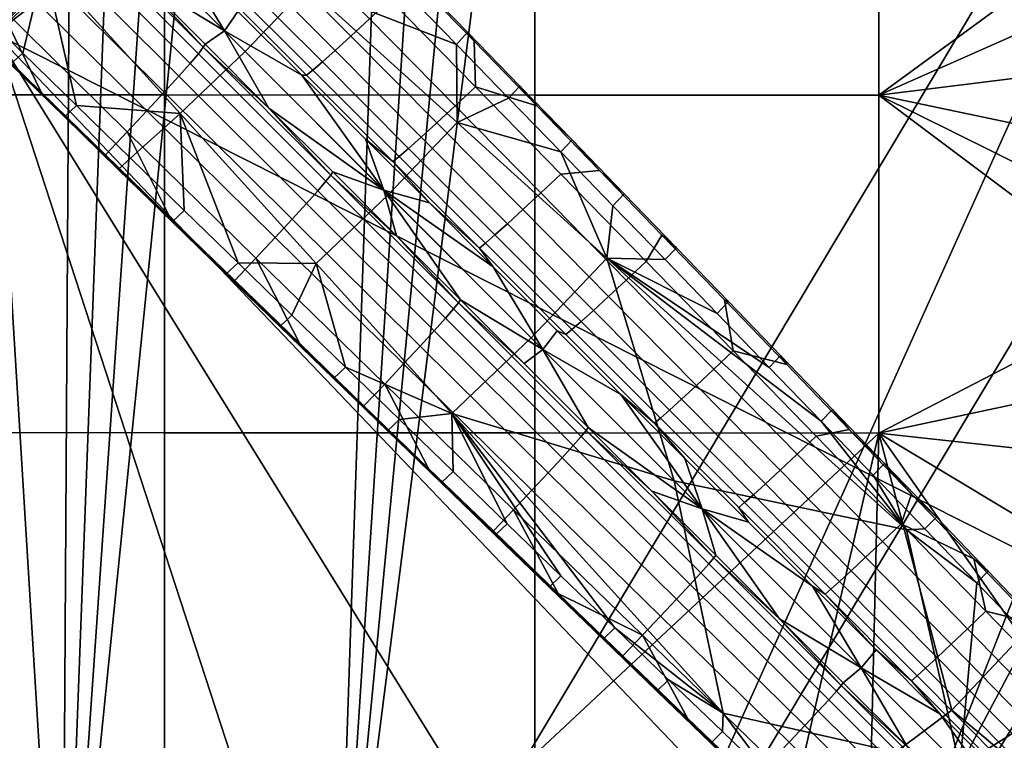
# Model space of a CAD drawing. Header units: millimetres. Extents: x -265 to 265, y -263 to 298.
# Tile 20 of 256: x 92 to 177, y -171 to -109. Entities that reach past the tile are written whole.
import ezdxf

# ---------------------------------------------------------------- set-up
doc = ezdxf.new("R2010")
doc.units = ezdxf.units.MM
doc.header["$MEASUREMENT"] = 0
for name, color, linetype in [('kryt', 254, 'Continuous'), ('podnoz', 7, 'Continuous'), ('sedak', 23, 'Continuous')]:
    doc.layers.add(name, color=color, linetype=linetype)

msp = doc.modelspace()

# ---------------------------------------------------------------- meshes
at = {"layer": 'kryt'}
mesh = msp.add_polyface(dxfattribs=at)
corners = [(-52, 180.813, 380), (-45, 182.378, 380), (-45, 120, 380), (-90, 120, 380), (-90, -110, 380), (90, -110, 380), (90, 120, 380), (45, 120, 380), (45, 182.378, 380), (52, 180.813, 380), (63.789, 177.627, 380), (75.408, 173.78, 380), (86.828, 169.27, 380), (98.016, 164.097, 380), (109.359, 158.021, 380), (120.359, 151.227, 380), (130.957, 143.71, 380), (141.098, 135.468, 380), (150.717, 126.496, 380), (159.76, 116.792, 380), (168.168, 106.351, 380), (175.879, 95.169, 380), (182.84, 83.244, 380), (188.988, 70.571, 380), (194.268, 57.147, 380), (198.617, 42.968, 380), (201.979, 28.03, 380), (204.295, 12.331, 380), (205.508, -4.135, 380), (205.555, -21.369, 380), (201.02, -165.963, 380), (200.738, -168.618, 380), (200.035, -171.295, 380), (198.896, -173.895, 380), (197.342, -176.312, 380), (195.422, -178.451, 380), (193.217, -180.237, 380), (190.82, -181.624, 380), (188.336, -182.598, 380), (165.656, -189.141, 380), (142.641, -194.867, 380), (119.328, -199.753, 380), (95.766, -203.779, 380), (72.002, -206.928, 380), (48.086, -209.187, 380), (24.068, -210.546, 380), (0, -211, 380), (-24.068, -210.546, 380), (-48.086, -209.187, 380), (-72.002, -206.928, 380), (-95.766, -203.779, 380), (-119.328, -199.753, 380), (-142.641, -194.867, 380), (-165.656, -189.141, 380), (-188.336, -182.598, 380), (-190.82, -181.624, 380), (-193.217, -180.237, 380), (-195.422, -178.451, 380), (-197.342, -176.312, 380), (-198.896, -173.895, 380), (-200.035, -171.295, 380), (-200.738, -168.618, 380), (-201.02, -165.963, 380), (-205.555, -21.369, 380), (-205.508, -4.135, 380), (-204.295, 12.331, 380), (-201.979, 28.03, 380), (-198.617, 42.968, 380), (-194.268, 57.147, 380), (-188.988, 70.571, 380), (-182.84, 83.244, 380), (-175.879, 95.169, 380), (-168.168, 106.351, 380), (-159.76, 116.792, 380), (-150.717, 126.496, 380), (-141.098, 135.468, 380), (-130.957, 143.71, 380), (-120.359, 151.227, 380), (-109.359, 158.021, 380), (-98.016, 164.097, 380), (-86.828, 169.27, 380), (-75.408, 173.78, 380), (-63.789, 177.627, 380), (-52, 180.813, 380), (-52, 180.813, 400), (-45, 182.378, 380), (-45, 182.378, 400), (-45, 182.378, 380), (-45, 182.378, 400), (-45, 120, 380), (-45, 120, 400), (-45, 120, 380), (-45, 120, 400), (-90, 120, 380), (-90, 120, 400), (-90, 120, 380), (-90, 120, 400), (-90, -110, 380), (-90, -110, 400), (-90, -110, 380), (-90, -110, 400), (90, -110, 380), (90, -110, 400), (90, -110, 380), (90, -110, 400), (90, 120, 380), (90, 120, 400), (90, 120, 380), (90, 120, 400), (45, 120, 380), (45, 120, 400), (45, 120, 380), (45, 120, 400), (45, 182.378, 380), (45, 182.378, 400), (45, 182.378, 380), (45, 182.378, 400), (52, 180.813, 380), (52, 180.813, 400)]
mesh.append_faces([[corners[k] for k in face] for face in [(15, 6, 14, 14), (17, 6, 16, 16), (6, 15, 16, 16), (6, 13, 14, 14), (7, 10, 11, 11), (13, 6, 12, 12), (11, 12, 6, 6), (7, 9, 10, 10), (18, 6, 17, 17), (23, 6, 22, 22), (25, 6, 24, 24), (6, 23, 24, 24), (26, 6, 25, 25), (20, 6, 19, 19), (18, 19, 6, 6), (6, 21, 22, 22), (20, 21, 6, 6), (11, 6, 7, 7), (8, 9, 7, 7), (82, 0, 2, 2), (3, 80, 81, 81), (2, 81, 82, 82), (1, 2, 0, 0), (79, 3, 78, 78), (76, 77, 3, 3), (77, 78, 3, 3), (80, 3, 79, 79), (3, 74, 75, 75), (73, 3, 72, 72), (3, 66, 67, 67), (74, 3, 73, 73), (76, 3, 75, 75), (3, 81, 2, 2), (72, 3, 71, 71), (71, 3, 70, 70), (3, 69, 70, 70), (69, 3, 68, 68), (68, 3, 67, 67), (6, 26, 5, 5), (29, 5, 28, 28), (30, 31, 36, 36), (5, 29, 30, 30), (34, 31, 32, 32), (5, 27, 28, 28), (36, 31, 34, 34), (5, 30, 39, 39), (33, 34, 32, 32), (36, 34, 35, 35), (38, 36, 37, 37), (39, 40, 5, 5), (39, 30, 38, 38), (5, 40, 41, 41), (42, 43, 5, 5), (5, 43, 44, 44), (46, 5, 45, 45), (5, 44, 45, 45), (5, 41, 42, 42), (38, 30, 36, 36), (4, 5, 46, 46), (60, 61, 62, 62), (62, 57, 58, 58), (59, 60, 58, 58), (60, 62, 58, 58), (53, 62, 4, 4), (65, 66, 4, 4), (4, 64, 65, 65), (64, 4, 63, 63), (63, 4, 62, 62), (4, 66, 3, 3), (50, 51, 4, 4), (49, 4, 48, 48), (50, 4, 49, 49), (4, 51, 52, 52), (57, 62, 56, 56), (56, 62, 55, 55), (62, 54, 55, 55), (54, 62, 53, 53), (4, 52, 53, 53), (47, 48, 4, 4), (47, 4, 46, 46), (27, 5, 26, 26), (84, 86, 85, 83), (88, 90, 89, 87), (92, 94, 93, 91), (96, 98, 97, 95), (100, 102, 101, 99), (104, 106, 105, 103), (108, 110, 109, 107), (112, 114, 113, 111), (116, 118, 117, 115)]])
at = {"layer": 'podnoz'}
mesh = msp.add_polyface(dxfattribs=at)
corners = [(105.822, -95.284, 46.632), (104.43, -96.545, 42.89), (96.996, -89.095, 43.504), (98.404, -87.823, 47.322), (107.455, -93.777, 50.148), (100.055, -86.301, 50.912), (109.297, -92.055, 53.386), (101.922, -84.558, 54.225), (109.91, -105.69, 34.485), (109.359, -106.116, 30.52), (101.906, -98.67, 30.925), (102.461, -98.247, 34.971), (110.744, -104.982, 38.417), (103.305, -97.537, 38.981), (111.859, -103.996, 42.249), (113.234, -102.746, 45.915), (114.848, -101.256, 49.356), (116.666, -99.557, 52.519), (105.41, -102.582, 26.751), (99.91, -97.083, 26.982), (109.609, -88.409, 56.522), (104.189, -82.858, 57.193), (115.027, -93.963, 55.835), (120.438, -99.52, 55.133), (125.846, -105.079, 54.415), (124.027, -107.062, 51.625), (109.609, -88.409, 56.522), (108.115, -86.705, 59.218), (112.641, -91.339, 58.649), (115.027, -93.963, 55.835), (117.162, -95.975, 58.069), (121.68, -100.613, 57.479), (126.195, -105.253, 56.878), (125.846, -105.079, 54.415), (120.438, -99.52, 55.133), (104.189, -82.858, 57.193), (103.588, -82.073, 59.777), (102.623, -83.132, 61.294), (107.15, -87.761, 60.735), (108.115, -86.705, 59.218), (103.588, -82.073, 59.777), (111.674, -92.392, 60.165), (116.193, -97.025, 59.585), (117.162, -95.975, 58.069), (112.641, -91.339, 58.649), (120.711, -101.659, 58.993), (121.68, -100.613, 57.479), (96.041, -96.04, 27.082), (99.91, -97.083, 26.982), (105.41, -102.582, 26.751), (109.756, -109.756, 26.495), (116.887, -105.94, 58.999), (103.975, -94.238, 60.575), (99.227, -99.226, 60.575), (111.547, -111.548, 58.999), (116.193, -97.025, 59.585), (107.15, -87.761, 60.735), (102.623, -83.132, 61.294), (111.674, -92.392, 60.165), (120.711, -101.659, 58.993)]
mesh.append_faces([[corners[k] for k in face] for face in [(0, 1, 2, 3), (4, 0, 3, 5), (6, 4, 5, 7), (8, 9, 10, 11), (12, 8, 11, 13), (14, 12, 13, 1), (15, 14, 1, 0), (16, 15, 0, 4), (17, 16, 4, 6), (10, 18, 19, 19), (10, 9, 18, 18), (20, 6, 7, 21), (6, 20, 22, 17), (17, 23, 24, 25), (23, 17, 22, 22), (26, 27, 28, 28), (29, 28, 30, 30), (31, 32, 33, 34), (30, 31, 34, 29), (26, 35, 36, 27), (29, 26, 28, 28), (37, 38, 39, 40), (41, 42, 43, 44), (42, 45, 46, 43), (44, 39, 38, 41), (47, 48, 49, 49), (49, 50, 47, 47), (51, 52, 53, 54), (52, 51, 55, 55), (52, 56, 57, 57), (52, 55, 58, 58), (55, 51, 59, 59), (52, 58, 56, 56)]])
mesh = msp.add_polyface(dxfattribs=at)
corners = [(93.555, -104.104, 46.794), (82.547, -93.154, 47.793), (83.826, -91.737, 43.922), (94.818, -102.708, 43.035), (92.045, -105.741, 50.327), (81.016, -94.819, 51.436), (90.318, -107.589, 53.583), (79.258, -96.701, 54.802), (105.814, -113.671, 42.088), (95.812, -101.58, 39.108), (106.799, -112.559, 38.275), (104.566, -115.043, 45.736), (103.082, -116.651, 49.158), (101.387, -118.462, 52.304), (96.945, -100.179, 31.016), (97.082, -99.911, 26.982), (102.582, -105.41, 26.751), (91.584, -94.412, 27.201), (88.41, -109.611, 56.522), (82.857, -104.19, 57.193), (99.52, -120.438, 55.133), (93.963, -115.027, 55.835), (86.709, -108.036, 57.973), (86.705, -108.116, 59.218), (82.072, -103.588, 59.777), (77.441, -99.057, 60.324), (95.977, -117.162, 58.069), (91.34, -112.641, 58.649), (105.27, -126.122, 55.633), (88.41, -109.611, 56.522), (82.857, -104.19, 57.193), (99.52, -120.438, 55.133), (93.963, -115.027, 55.835), (78.504, -98.094, 61.843), (77.441, -99.057, 60.324), (82.072, -103.588, 59.777), (83.133, -102.624, 61.294), (86.705, -108.116, 59.218), (87.762, -107.15, 60.735), (92.393, -111.674, 60.165), (91.34, -112.641, 58.649), (95.977, -117.162, 58.069), (97.023, -116.194, 59.585), (100.613, -121.681, 57.479), (101.658, -120.711, 58.993), (102.582, -105.41, 26.751), (97.082, -99.911, 26.982), (96.041, -96.04, 27.082), (94.238, -103.975, 60.575), (83.133, -102.624, 61.294), (87.762, -107.15, 60.735), (92.393, -111.674, 60.165), (97.023, -116.194, 59.585), (105.941, -116.887, 58.999), (82.531, -91.059, 62.074)]
mesh.append_faces([[corners[k] for k in face] for face in [(0, 1, 2, 3), (4, 5, 1, 0), (6, 7, 5, 4), (8, 3, 9, 10), (11, 0, 3, 8), (12, 4, 0, 11), (13, 6, 4, 12), (14, 15, 16, 16), (14, 17, 15, 15), (7, 6, 18, 19), (6, 13, 20, 21), (6, 21, 18, 18), (22, 23, 24, 24), (22, 24, 25, 25), (22, 26, 27, 27), (22, 28, 26, 26), (22, 27, 23, 23), (29, 22, 30, 30), (31, 28, 32, 32), (22, 29, 32, 32), (22, 32, 28, 28), (33, 34, 35, 36), (36, 35, 37, 38), (39, 40, 41, 42), (42, 41, 43, 44), (40, 39, 38, 37), (45, 46, 47, 47), (48, 49, 50, 50), (48, 51, 52, 52), (51, 48, 50, 50), (48, 52, 53, 53), (49, 48, 54, 54)]])
mesh = msp.add_polyface(dxfattribs=at)
corners = [(117.355, -113.135, 33.975), (116.811, -113.562, 30.091), (109.359, -106.116, 30.52), (109.91, -105.69, 34.485), (118.184, -112.429, 37.827), (110.744, -104.982, 38.417), (119.285, -111.45, 41.581), (111.859, -103.996, 42.249), (120.645, -110.212, 45.171), (113.234, -102.746, 45.915), (122.236, -108.739, 48.536), (114.848, -101.256, 49.356), (124.027, -107.062, 51.625), (116.666, -99.557, 52.519), (125.617, -119.877, 37.212), (124.801, -120.58, 33.44), (126.707, -118.906, 40.888), (128.047, -117.681, 44.4), (129.617, -116.226, 47.689), (131.381, -114.572, 50.702), (110.91, -108.081, 26.506), (105.41, -102.582, 26.751), (116.408, -113.579, 26.25), (125.846, -105.079, 54.415), (131.248, -110.641, 53.683), (126.195, -105.253, 56.878), (130.699, -109.885, 56.268), (131.248, -110.641, 53.683), (125.846, -105.079, 54.415), (125.225, -106.295, 58.392), (129.727, -110.923, 57.781), (130.699, -109.885, 56.268), (126.195, -105.253, 56.878), (120.711, -101.659, 58.993), (121.68, -100.613, 57.479), (107.506, -111.726, 34.363), (96.523, -100.735, 35.08), (96.945, -100.179, 31.016), (107.932, -111.177, 30.418), (106.799, -112.559, 38.275), (95.812, -101.58, 39.108), (108.082, -110.909, 26.506), (113.58, -116.408, 26.25), (102.582, -105.41, 26.751), (109.756, -109.756, 26.495), (108.082, -110.909, 26.506), (102.582, -105.41, 26.751), (113.58, -116.408, 26.25), (96.041, -96.04, 27.082), (105.41, -102.582, 26.751), (110.91, -108.081, 26.506), (116.408, -113.579, 26.25), (111.547, -111.548, 58.999), (99.227, -99.226, 60.575), (94.238, -103.975, 60.575), (105.941, -116.887, 58.999), (129.793, -117.638, 57.348), (116.887, -105.94, 58.999), (123.865, -123.865, 57.348), (129.727, -110.923, 57.781), (125.225, -106.295, 58.392), (120.711, -101.659, 58.993)]
mesh.append_faces([[corners[k] for k in face] for face in [(0, 1, 2, 3), (4, 0, 3, 5), (6, 4, 5, 7), (8, 6, 7, 9), (10, 8, 9, 11), (12, 10, 11, 13), (14, 15, 0, 4), (16, 14, 4, 6), (17, 16, 6, 8), (18, 17, 8, 10), (19, 18, 10, 12), (2, 20, 21, 21), (20, 2, 1, 22), (12, 23, 24, 19), (25, 26, 27, 28), (29, 30, 31, 32), (33, 29, 32, 34), (35, 36, 37, 38), (39, 40, 36, 35), (38, 41, 42, 42), (38, 43, 41, 41), (38, 37, 43, 43), (44, 45, 46, 46), (47, 45, 44, 44), (48, 44, 46, 46), (49, 50, 44, 44), (50, 51, 44, 44), (52, 53, 54, 55), (56, 57, 52, 58), (59, 60, 57, 57), (56, 59, 57, 57), (57, 60, 61, 61)]])
mesh = msp.add_polyface(dxfattribs=at)
corners = [(124.801, -120.58, 33.44), (124.262, -121.009, 29.639), (116.811, -113.562, 30.091), (117.355, -113.135, 33.975), (132.242, -128.026, 32.881), (131.709, -128.455, 29.162), (116.408, -113.579, 26.25), (121.906, -119.078, 25.98), (127.404, -124.576, 25.698), (118.492, -122.713, 33.592), (107.506, -111.726, 34.363), (107.932, -111.177, 30.418), (118.92, -122.171, 29.768), (117.787, -123.533, 37.387), (106.799, -112.559, 38.275), (116.814, -124.625, 41.085), (105.814, -113.671, 42.088), (115.586, -125.972, 44.619), (104.566, -115.043, 45.736), (114.125, -127.547, 47.929), (103.082, -116.651, 49.158), (112.465, -129.319, 50.964), (101.387, -118.462, 52.304), (113.58, -116.408, 26.25), (119.078, -121.906, 25.98), (124.576, -127.404, 25.698), (110.641, -131.247, 53.683), (105.08, -125.845, 54.415), (99.52, -120.438, 55.133), (100.613, -121.681, 57.479), (95.977, -117.162, 58.069), (105.27, -126.122, 55.633), (109.885, -130.699, 56.268), (105.254, -126.196, 56.878), (99.52, -120.438, 55.133), (105.08, -125.845, 54.415), (110.641, -131.247, 53.683), (101.658, -120.711, 58.993), (100.613, -121.681, 57.479), (105.254, -126.196, 56.878), (106.295, -125.225, 58.392), (119.078, -121.906, 25.98), (113.58, -116.408, 26.25), (123.469, -123.47, 25.83), (124.576, -127.404, 25.698), (109.756, -109.756, 26.495), (116.408, -113.579, 26.25), (121.906, -119.078, 25.98), (127.404, -124.576, 25.698), (132.902, -130.073, 25.404), (123.865, -123.865, 57.348), (111.547, -111.548, 58.999), (105.941, -116.887, 58.999), (117.639, -129.794, 57.348), (97.023, -116.194, 59.585), (101.658, -120.711, 58.993), (106.295, -125.225, 58.392), (110.924, -129.727, 57.781)]
mesh.append_faces([[corners[k] for k in face] for face in [(0, 1, 2, 3), (4, 5, 1, 0), (6, 2, 1, 7), (1, 8, 7, 7), (9, 10, 11, 12), (13, 14, 10, 9), (15, 16, 14, 13), (17, 18, 16, 15), (19, 20, 18, 17), (21, 22, 20, 19), (12, 23, 24, 24), (12, 11, 23, 23), (12, 24, 25, 25), (22, 21, 26, 27), (27, 28, 22, 22), (29, 30, 31, 31), (32, 33, 31, 31), (29, 31, 33, 33), (31, 34, 35, 35), (36, 31, 35, 35), (37, 38, 39, 40), (41, 42, 43, 43), (44, 41, 43, 43), (45, 43, 42, 42), (43, 46, 47, 47), (48, 49, 43, 43), (45, 46, 43, 43), (47, 48, 43, 43), (50, 51, 52, 53), (52, 54, 55, 55), (56, 52, 55, 55), (57, 52, 56, 56), (53, 52, 57, 57)]])
mesh = msp.add_polyface(dxfattribs=at)
corners = [(133.051, -127.327, 36.573), (132.242, -128.026, 32.881), (124.801, -120.58, 33.44), (125.617, -119.877, 37.212), (134.123, -126.364, 40.169), (126.707, -118.906, 40.888), (135.445, -125.152, 43.603), (128.047, -117.681, 44.4), (136.992, -123.716, 46.815), (129.617, -116.226, 47.689), (138.727, -122.086, 49.753), (131.381, -114.572, 50.702), (139.682, -135.473, 32.298), (139.156, -135.902, 28.663), (131.709, -128.455, 29.162), (140.477, -134.779, 35.908), (141.535, -133.825, 39.425), (132.902, -130.073, 25.404), (127.404, -124.576, 25.698), (138.398, -135.571, 25.097), (124.262, -121.009, 29.639), (136.645, -116.205, 52.936), (142.039, -121.772, 52.174), (131.248, -110.641, 53.683), (136.645, -116.205, 52.936), (135.199, -114.519, 55.648), (139.695, -119.154, 55.017), (130.699, -109.885, 56.268), (131.248, -110.641, 53.683), (134.225, -115.553, 57.16), (138.721, -120.185, 56.528), (139.695, -119.154, 55.017), (135.199, -114.519, 55.648), (129.727, -110.923, 57.781), (130.699, -109.885, 56.268), (140.469, -144.67, 31.894), (129.479, -133.695, 32.769), (129.908, -133.163, 29.067), (140.898, -144.15, 28.315), (139.777, -145.456, 35.449), (128.781, -134.499, 36.445), (138.83, -146.502, 38.911), (127.82, -135.57, 40.026), (137.643, -147.791, 42.214), (126.609, -136.888, 43.445), (130.074, -132.901, 25.404), (135.57, -138.399, 25.097), (141.066, -143.896, 24.777), (137.182, -137.182, 25.086), (135.57, -138.399, 25.097), (130.074, -132.901, 25.404), (123.469, -123.47, 25.83), (132.902, -130.073, 25.404), (138.398, -135.571, 25.097), (129.332, -142.695, 55.622), (148.484, -148.484, 53.822), (136.176, -136.177, 55.622), (142.695, -129.331, 55.622), (129.793, -117.638, 57.348), (123.865, -123.865, 57.348), (138.721, -120.185, 56.528), (134.225, -115.553, 57.16), (129.727, -110.923, 57.781)]
mesh.append_faces([[corners[k] for k in face] for face in [(0, 1, 2, 3), (4, 0, 3, 5), (6, 4, 5, 7), (8, 6, 7, 9), (10, 8, 9, 11), (12, 13, 14, 1), (15, 12, 1, 0), (16, 15, 0, 4), (14, 17, 18, 18), (17, 14, 13, 19), (18, 20, 14, 14), (11, 21, 22, 10), (21, 11, 23, 23), (24, 25, 26, 26), (27, 25, 24, 28), (29, 30, 31, 32), (33, 29, 32, 34), (35, 36, 37, 38), (39, 40, 36, 35), (41, 42, 40, 39), (43, 44, 42, 41), (37, 45, 46, 46), (38, 37, 46, 47), (48, 49, 50, 50), (51, 52, 48, 48), (48, 52, 53, 53), (51, 48, 50, 50), (54, 55, 56, 56), (57, 58, 59, 56), (60, 61, 58, 58), (62, 58, 61, 61), (57, 60, 58, 58)]])
mesh = msp.add_polyface(dxfattribs=at)
corners = [(142.836, -132.627, 42.78), (141.535, -133.825, 39.425), (134.123, -126.364, 40.169), (135.445, -125.152, 43.603), (144.359, -131.209, 45.914), (136.992, -123.716, 46.815), (146.064, -129.604, 48.776), (138.727, -122.086, 49.753), (147.303, -143.107, 31.677), (146.787, -143.535, 28.127), (139.156, -135.902, 28.663), (139.682, -135.473, 32.298), (148.084, -142.418, 35.203), (140.477, -134.779, 35.908), (149.125, -141.474, 38.636), (150.406, -140.291, 41.91), (151.9, -138.893, 44.963), (153.576, -137.313, 47.746), (143.895, -141.068, 24.777), (138.398, -135.571, 25.097), (142.039, -121.772, 52.174), (147.426, -127.341, 51.397), (152.811, -132.912, 50.605), (158.191, -138.486, 49.798), (163.566, -144.062, 48.976), (160.717, -144.652, 46.74), (142.039, -121.772, 52.174), (139.695, -119.154, 55.017), (144.189, -123.791, 54.376), (148.68, -128.43, 53.724), (153.166, -133.07, 53.062), (152.811, -132.912, 50.605), (147.426, -127.341, 51.397), (157.648, -137.712, 52.39), (162.129, -142.355, 51.708), (163.566, -144.062, 48.976), (158.191, -138.486, 49.798), (136.645, -116.205, 52.936), (143.213, -124.819, 55.886), (147.701, -129.454, 55.234), (148.68, -128.43, 53.724), (144.189, -123.791, 54.376), (152.188, -134.091, 54.571), (153.166, -133.07, 53.062), (156.67, -138.729, 53.899), (161.148, -143.369, 53.216), (162.129, -142.355, 51.708), (157.648, -137.712, 52.39), (138.721, -120.185, 56.528), (139.695, -119.154, 55.017), (135.57, -138.399, 25.097), (137.182, -137.182, 25.086), (141.066, -143.896, 24.777), (138.398, -135.571, 25.097), (143.895, -141.068, 24.777), (148.484, -148.484, 53.822), (142.695, -129.331, 55.622), (136.176, -136.177, 55.622), (156.67, -138.729, 53.899), (152.188, -134.091, 54.571), (147.701, -129.454, 55.234), (143.213, -124.819, 55.886), (161.148, -143.369, 53.216), (138.721, -120.185, 56.528)]
mesh.append_faces([[corners[k] for k in face] for face in [(0, 1, 2, 3), (4, 0, 3, 5), (6, 4, 5, 7), (8, 9, 10, 11), (12, 8, 11, 13), (14, 12, 13, 1), (15, 14, 1, 0), (16, 15, 0, 4), (17, 16, 4, 6), (9, 18, 19, 10), (7, 20, 21, 6), (6, 21, 22, 17), (17, 23, 24, 25), (17, 22, 23, 23), (26, 27, 28, 28), (29, 30, 31, 32), (33, 34, 35, 36), (30, 33, 36, 31), (28, 29, 32, 26), (26, 37, 27, 27), (38, 39, 40, 41), (39, 42, 43, 40), (44, 45, 46, 47), (42, 44, 47, 43), (48, 38, 41, 49), (50, 51, 52, 52), (51, 53, 54, 54), (55, 56, 57, 57), (58, 59, 56, 56), (56, 59, 60, 60), (56, 60, 61, 61), (62, 58, 56, 56), (61, 63, 56, 56)]])
mesh = msp.add_polyface(dxfattribs=at)
corners = [(129.479, -133.695, 32.769), (118.492, -122.713, 33.592), (118.92, -122.171, 29.768), (129.908, -133.163, 29.067), (128.781, -134.499, 36.445), (117.787, -123.533, 37.387), (127.82, -135.57, 40.026), (116.814, -124.625, 41.085), (126.609, -136.888, 43.445), (115.586, -125.972, 44.619), (125.178, -138.429, 46.641), (114.125, -127.547, 47.929), (123.553, -140.159, 49.564), (112.465, -129.319, 50.964), (124.576, -127.404, 25.698), (130.074, -132.901, 25.404), (121.771, -142.038, 52.174), (116.205, -136.645, 52.936), (110.641, -131.247, 53.683), (127.34, -147.427, 51.397), (114.52, -135.199, 55.648), (109.885, -130.699, 56.268), (105.27, -126.122, 55.633), (119.154, -139.695, 55.017), (123.822, -144.121, 53.13), (128.43, -148.679, 53.724), (123.791, -144.189, 54.376), (110.641, -131.247, 53.683), (116.205, -136.645, 52.936), (121.771, -142.038, 52.174), (127.34, -147.427, 51.397), (132.912, -152.811, 50.605), (106.295, -125.225, 58.392), (105.254, -126.196, 56.878), (109.885, -130.699, 56.268), (110.924, -129.727, 57.781), (115.553, -134.225, 57.16), (114.52, -135.199, 55.648), (119.154, -139.695, 55.017), (120.186, -138.72, 56.528), (124.818, -143.212, 55.886), (123.791, -144.189, 54.376), (128.43, -148.679, 53.724), (129.453, -147.701, 55.234), (123.469, -123.47, 25.83), (130.074, -132.901, 25.404), (124.576, -127.404, 25.698), (136.176, -136.177, 55.622), (123.865, -123.865, 57.348), (117.639, -129.794, 57.348), (129.332, -142.695, 55.622), (110.924, -129.727, 57.781), (115.553, -134.225, 57.16), (120.186, -138.72, 56.528), (124.818, -143.212, 55.886), (129.453, -147.701, 55.234)]
mesh.append_faces([[corners[k] for k in face] for face in [(0, 1, 2, 3), (4, 5, 1, 0), (6, 7, 5, 4), (8, 9, 7, 6), (10, 11, 9, 8), (12, 13, 11, 10), (3, 14, 15, 15), (2, 14, 3, 3), (13, 12, 16, 17), (13, 17, 18, 18), (12, 19, 16, 16), (20, 21, 22, 22), (23, 20, 24, 24), (25, 26, 24, 24), (26, 23, 24, 24), (22, 27, 28, 24), (20, 22, 24, 24), (24, 29, 30, 30), (31, 24, 30, 30), (29, 24, 28, 28), (32, 33, 34, 35), (36, 37, 38, 39), (35, 34, 37, 36), (40, 41, 42, 43), (39, 38, 41, 40), (44, 45, 46, 46), (47, 48, 49, 50), (49, 51, 52, 52), (50, 49, 53, 53), (52, 53, 49, 49), (50, 54, 55, 55), (50, 53, 54, 54)]])
mesh = msp.add_polyface(dxfattribs=at)
corners = [(156.34, -148.756, 37.861), (155.318, -149.689, 34.507), (148.084, -142.418, 35.203), (149.125, -141.474, 38.636), (157.6, -147.587, 41.056), (150.406, -140.291, 41.91), (159.07, -146.209, 44.033), (151.9, -138.893, 44.963), (160.717, -144.652, 46.74), (153.576, -137.313, 47.746), (161.98, -157.824, 30.41), (161.486, -158.246, 27.026), (154.045, -150.797, 27.595), (154.551, -150.372, 31.062), (162.732, -157.149, 33.771), (163.734, -156.227, 37.041), (164.973, -155.075, 40.155), (166.414, -153.716, 43.052), (168.029, -152.184, 45.681), (173.752, -161.228, 42.045), (172.336, -162.567, 39.229), (175.336, -159.72, 44.595), (154.889, -152.06, 24.1), (160.385, -157.556, 23.743), (163.566, -144.062, 48.976), (168.936, -149.64, 48.139), (174.301, -155.22, 47.287), (168.936, -149.64, 48.139), (166.6, -146.992, 51.016), (171.066, -151.631, 50.314), (175.529, -156.271, 49.601), (174.301, -155.22, 47.287), (163.566, -144.062, 48.976), (162.129, -142.355, 51.708), (165.617, -148.003, 52.523), (170.082, -152.639, 51.82), (171.066, -151.631, 50.314), (166.6, -146.992, 51.016), (161.148, -143.369, 53.216), (162.129, -142.355, 51.708), (174.545, -157.277, 51.107), (175.529, -156.271, 49.601), (151.887, -155.134, 27.513), (152.061, -154.888, 24.1), (157.557, -160.384, 23.743), (150.891, -150.891, 24.264), (157.557, -160.384, 23.743), (152.061, -154.888, 24.1), (164.598, -164.598, 23.364), (160.385, -157.556, 23.743), (154.889, -152.06, 24.1), (149.393, -146.564, 24.445), (174.545, -157.277, 51.107), (170.082, -152.639, 51.82), (168.48, -152.701, 51.947), (161.148, -143.369, 53.216), (142.695, -129.331, 55.622), (165.617, -148.003, 52.523), (148.484, -148.484, 53.822)]
mesh.append_faces([[corners[k] for k in face] for face in [(0, 1, 2, 3), (4, 0, 3, 5), (6, 4, 5, 7), (8, 6, 7, 9), (10, 11, 12, 13), (14, 10, 13, 1), (15, 14, 1, 0), (16, 15, 0, 4), (17, 16, 4, 6), (18, 17, 6, 8), (19, 20, 16, 17), (21, 19, 17, 18), (22, 12, 11, 23), (8, 24, 25, 18), (26, 18, 25, 25), (26, 21, 18, 18), (27, 28, 29, 29), (29, 30, 31, 27), (32, 33, 28, 28), (27, 32, 28, 28), (34, 35, 36, 37), (38, 34, 37, 39), (35, 40, 41, 36), (42, 43, 44, 44), (45, 46, 47, 47), (48, 46, 45, 45), (49, 45, 50, 50), (45, 51, 50, 50), (52, 53, 54, 54), (55, 56, 54, 54), (54, 53, 57, 57), (54, 57, 55, 55), (54, 56, 58, 58)]])
mesh = msp.add_polyface(dxfattribs=at)
corners = [(154.551, -150.372, 31.062), (154.045, -150.797, 27.595), (146.787, -143.535, 28.127), (147.303, -143.107, 31.677), (155.318, -149.689, 34.507), (148.084, -142.418, 35.203), (149.393, -146.564, 24.445), (143.895, -141.068, 24.777), (154.889, -152.06, 24.1), (136.238, -149.295, 45.295), (125.178, -138.429, 46.641), (126.609, -136.888, 43.445), (137.643, -147.791, 42.214), (134.648, -150.982, 48.105), (123.553, -140.159, 49.564), (151.461, -155.638, 30.968), (140.469, -144.67, 31.894), (140.898, -144.15, 28.315), (151.887, -155.134, 27.513), (150.781, -156.403, 34.401), (139.777, -145.456, 35.449), (149.85, -157.423, 37.742), (138.83, -146.502, 38.911), (148.684, -158.679, 40.926), (147.307, -160.145, 43.891), (145.754, -161.787, 46.587), (146.564, -149.392, 24.445), (141.066, -143.896, 24.777), (152.061, -154.888, 24.1), (132.912, -152.811, 50.605), (127.34, -147.427, 51.397), (138.486, -158.19, 49.798), (128.43, -148.679, 53.724), (123.822, -144.121, 53.13), (133.07, -153.166, 53.062), (142.398, -162.067, 50.462), (132.912, -152.811, 50.605), (138.486, -158.19, 49.798), (129.453, -147.701, 55.234), (128.43, -148.679, 53.724), (133.07, -153.166, 53.062), (134.09, -152.187, 54.571), (137.711, -157.65, 52.39), (138.729, -156.669, 53.899), (150.891, -150.891, 24.264), (141.066, -143.896, 24.777), (137.182, -137.182, 25.086), (152.061, -154.888, 24.1), (146.564, -149.392, 24.445), (143.895, -141.068, 24.777), (149.393, -146.564, 24.445), (129.332, -142.695, 55.622), (129.453, -147.701, 55.234), (134.09, -152.187, 54.571), (138.729, -156.669, 53.899), (143.369, -161.149, 53.216), (148.484, -148.484, 53.822), (152.701, -168.48, 51.947)]
mesh.append_faces([[corners[k] for k in face] for face in [(0, 1, 2, 3), (4, 0, 3, 5), (6, 7, 2, 2), (1, 8, 6, 2), (9, 10, 11, 12), (13, 14, 10, 9), (15, 16, 17, 18), (19, 20, 16, 15), (21, 22, 20, 19), (23, 12, 22, 21), (24, 9, 12, 23), (25, 13, 9, 24), (26, 17, 27, 27), (18, 26, 28, 28), (17, 26, 18, 18), (14, 13, 29, 30), (29, 13, 31, 31), (13, 25, 31, 31), (32, 33, 34, 34), (33, 35, 34, 34), (33, 36, 37, 35), (38, 39, 40, 41), (41, 40, 42, 43), (44, 45, 46, 46), (47, 48, 44, 44), (44, 49, 50, 50), (44, 46, 49, 49), (48, 45, 44, 44), (51, 52, 53, 53), (51, 54, 55, 55), (54, 51, 53, 53), (56, 51, 57, 57)]])
mesh = msp.add_polyface(dxfattribs=at)
corners = [(162.461, -166.599, 29.992), (151.461, -155.638, 30.968), (151.887, -155.134, 27.513), (162.879, -166.113, 26.661), (161.791, -167.341, 33.301), (150.781, -156.403, 34.401), (160.877, -168.332, 36.52), (149.85, -157.423, 37.742), (159.734, -169.553, 39.582), (148.684, -158.679, 40.926), (158.387, -170.979, 42.428), (147.307, -160.145, 43.891), (156.871, -172.574, 45.009), (145.754, -161.787, 46.587), (157.557, -160.384, 23.743), (155.219, -174.301, 47.287), (149.641, -168.936, 48.139), (144.062, -163.565, 48.976), (138.486, -158.19, 49.798), (160.803, -179.662, 46.42), (137.711, -157.65, 52.39), (133.07, -153.166, 53.062), (142.398, -162.067, 50.462), (146.992, -166.6, 51.016), (142.355, -162.13, 51.708), (156.271, -175.529, 49.601), (151.631, -171.066, 50.314), (160.965, -179.93, 47.632), (138.486, -158.19, 49.798), (144.062, -163.565, 48.976), (149.641, -168.936, 48.139), (155.219, -174.301, 47.287), (160.803, -179.662, 46.42), (138.729, -156.669, 53.899), (137.711, -157.65, 52.39), (142.355, -162.13, 51.708), (143.369, -161.149, 53.216), (148.004, -165.617, 52.523), (146.992, -166.6, 51.016), (151.631, -171.066, 50.314), (152.639, -170.083, 51.82), (157.277, -174.545, 51.107), (156.271, -175.529, 49.601), (160.912, -179.989, 48.878), (161.916, -179.004, 50.384), (148.004, -165.617, 52.523), (152.701, -168.48, 51.947), (143.369, -161.149, 53.216), (152.639, -170.083, 51.82), (129.332, -142.695, 55.622), (157.277, -174.545, 51.107), (173.08, -173.079, 49.996), (148.484, -148.484, 53.822)]
mesh.append_faces([[corners[k] for k in face] for face in [(0, 1, 2, 3), (4, 5, 1, 0), (6, 7, 5, 4), (8, 9, 7, 6), (10, 11, 9, 8), (12, 13, 11, 10), (3, 2, 14, 14), (13, 12, 15, 16), (13, 17, 18, 18), (13, 16, 17, 17), (12, 19, 15, 15), (20, 21, 22, 22), (23, 24, 22, 22), (24, 20, 22, 22), (25, 26, 27, 27), (26, 23, 22, 22), (22, 28, 29, 29), (29, 30, 22, 22), (31, 27, 30, 30), (27, 26, 22, 22), (27, 31, 32, 32), (22, 30, 27, 27), (33, 34, 35, 36), (37, 38, 39, 40), (36, 35, 38, 37), (41, 42, 43, 44), (40, 39, 42, 41), (45, 46, 47, 47), (48, 46, 45, 45), (49, 47, 46, 46), (50, 46, 48, 48), (51, 52, 46, 46)]])
mesh = msp.add_polyface(dxfattribs=at)
corners = [(169.406, -165.279, 29.734), (168.926, -165.696, 26.435), (161.486, -158.246, 27.026), (161.98, -157.824, 30.41), (170.141, -164.613, 33.011), (162.732, -157.149, 33.771), (171.125, -163.703, 36.198), (163.734, -156.227, 37.041), (172.336, -162.567, 39.229), (164.973, -155.075, 40.155), (171.375, -168.546, 22.99), (165.879, -163.051, 23.373), (160.385, -157.556, 23.743), (173.463, -177.552, 28.966), (162.461, -166.599, 29.992), (162.879, -166.113, 26.661), (173.873, -177.087, 25.76), (172.809, -178.267, 32.15), (161.791, -167.341, 33.301), (171.914, -179.226, 35.244), (160.877, -168.332, 36.52), (170.795, -180.411, 38.183), (159.734, -169.553, 39.582), (169.479, -181.794, 40.909), (158.387, -170.979, 42.428), (167.996, -183.343, 43.372), (156.871, -172.574, 45.009), (157.557, -160.384, 23.743), (163.051, -165.88, 23.373), (168.547, -171.375, 22.99), (160.803, -179.662, 46.42), (166.387, -185.019, 45.538), (165.555, -184.445, 48.145), (160.912, -179.989, 48.878), (160.965, -179.93, 47.632), (156.271, -175.529, 49.601), (170.199, -188.898, 47.401), (166.387, -185.019, 45.538), (160.803, -179.662, 46.42), (171.973, -190.371, 44.641), (179.551, -197.736, 44.637), (161.916, -179.004, 50.384), (160.912, -179.989, 48.878), (165.555, -184.445, 48.145), (166.557, -183.46, 49.65), (170.199, -188.898, 47.401), (171.197, -187.912, 48.906), (163.051, -165.88, 23.373), (164.598, -164.598, 23.364), (168.547, -171.375, 22.99), (157.557, -160.384, 23.743), (171.375, -168.546, 22.99), (165.879, -163.051, 23.373), (160.385, -157.556, 23.743), (150.891, -150.891, 24.264), (173.08, -173.079, 49.996), (152.701, -168.48, 51.947), (157.277, -174.545, 51.107), (161.916, -179.004, 50.384), (166.557, -183.46, 49.65), (168.48, -152.701, 51.947), (148.484, -148.484, 53.822)]
mesh.append_faces([[corners[k] for k in face] for face in [(0, 1, 2, 3), (4, 0, 3, 5), (6, 4, 5, 7), (8, 6, 7, 9), (1, 10, 11, 11), (2, 11, 12, 12), (1, 11, 2, 2), (13, 14, 15, 16), (17, 18, 14, 13), (19, 20, 18, 17), (21, 22, 20, 19), (23, 24, 22, 21), (25, 26, 24, 23), (15, 27, 28, 28), (15, 28, 29, 29), (25, 30, 26, 26), (31, 30, 25, 25), (32, 33, 34, 34), (33, 35, 34, 34), (36, 32, 34, 34), (37, 34, 38, 38), (34, 37, 39, 40), (41, 42, 43, 44), (44, 43, 45, 46), (47, 48, 49, 49), (48, 47, 50, 50), (51, 48, 52, 52), (48, 53, 52, 52), (54, 53, 48, 48), (55, 56, 57, 57), (57, 58, 55, 55), (55, 58, 59, 59), (60, 61, 55, 55)]])
mesh = msp.add_polyface(dxfattribs=at)
corners = [(176.828, -172.736, 29.036), (176.361, -173.146, 25.821), (168.926, -165.696, 26.435), (169.406, -165.279, 29.734), (177.545, -172.079, 32.228), (170.141, -164.613, 33.011), (178.506, -171.183, 35.33), (171.125, -163.703, 36.198), (179.693, -170.063, 38.277), (172.336, -162.567, 39.229), (181.08, -168.745, 41.011), (173.752, -161.228, 42.045), (182.633, -167.261, 43.482), (175.336, -159.72, 44.595), (184.338, -180.287, 28.306), (183.887, -180.69, 25.177), (185.035, -179.642, 31.411), (185.973, -178.761, 34.427), (187.133, -177.658, 37.289), (188.49, -176.36, 39.938), (171.375, -168.546, 22.99), (176.869, -174.041, 22.595), (182.363, -179.535, 22.188), (179.662, -160.802, 46.42), (185.02, -166.386, 45.538), (174.301, -155.22, 47.287), (179.988, -160.913, 48.878), (184.445, -165.555, 48.145), (185.02, -166.386, 45.538), (179.662, -160.802, 46.42), (175.529, -156.271, 49.601), (174.301, -155.22, 47.287), (174.545, -157.277, 51.107), (179.004, -161.916, 50.384), (179.988, -160.913, 48.878), (175.529, -156.271, 49.601), (183.459, -166.556, 49.65), (184.445, -165.555, 48.145), (173.873, -177.087, 25.76), (174.041, -176.869, 22.595), (179.535, -182.363, 22.188), (168.547, -171.375, 22.99), (162.879, -166.113, 26.661), (168.547, -171.375, 22.99), (164.598, -164.598, 23.364), (178.303, -178.303, 22.386), (171.375, -168.546, 22.99), (176.869, -174.041, 22.595), (174.041, -176.869, 22.595), (182.363, -179.535, 22.188), (166.557, -183.46, 49.65), (171.197, -187.912, 48.906), (173.08, -173.079, 49.996), (179.004, -161.916, 50.384), (183.459, -166.556, 49.65), (174.545, -157.277, 51.107), (187.912, -171.198, 48.906), (185.369, -185.369, 47.97), (168.48, -152.701, 51.947)]
mesh.append_faces([[corners[k] for k in face] for face in [(0, 1, 2, 3), (4, 0, 3, 5), (6, 4, 5, 7), (8, 6, 7, 9), (10, 8, 9, 11), (12, 10, 11, 13), (14, 15, 1, 0), (16, 14, 0, 4), (17, 16, 4, 6), (18, 17, 6, 8), (19, 18, 8, 10), (20, 2, 1, 21), (21, 1, 15, 22), (13, 23, 24, 12), (13, 25, 23, 23), (26, 27, 28, 29), (30, 26, 29, 31), (32, 33, 34, 35), (33, 36, 37, 34), (38, 39, 40, 40), (38, 41, 39, 39), (42, 41, 38, 38), (43, 44, 45, 45), (45, 46, 47, 47), (45, 44, 46, 46), (45, 48, 43, 43), (45, 47, 49, 49), (50, 51, 52, 52), (53, 52, 54, 54), (53, 55, 52, 52), (56, 54, 52, 52), (57, 56, 52, 52), (52, 55, 58, 58)]])
at = {"layer": 'sedak'}
mesh = msp.add_polyface(dxfattribs=at)
corners = [(105.773, -201.005, 452.98), (104.504, -189.21, 456.007), (95.078, -190.733, 456.355), (90.777, -203.401, 453.441), (85.641, -192.11, 456.671), (76.182, -193.344, 456.954), (75.238, -205.492, 453.839), (66.695, -194.435, 457.201), (60.641, -207.096, 454.13), (57.199, -195.38, 457.409), (71.111, -144.347, 465.853), (71.111, -172.026, 461.662), (104.576, -172.035, 459.533), (104.576, -144.356, 463.883), (71.111, -115.266, 468.923), (104.576, -115.275, 467.141), (35.762, -144.341, 467.09), (35.762, -172.021, 463.011), (35.762, -115.26, 470.03), (47.688, -196.18, 457.582), (38.164, -196.835, 457.721), (0, -157.841, 465.722), (0, -171.327, 463.582), (35.762, -85.075, 472.127), (0, -99.88, 471.541), (0, -114.791, 470.437), (0, -129.682, 469.102), (0, -144.431, 467.492), (28.631, -197.345, 457.827), (0, -184.757, 461.014), (9.547, -197.927, 457.947), (19.09, -197.709, 457.902), (0, -198, 457.961), (48.086, -209.187, 400), (62.414, 178.035, 400), (72.002, -206.928, 400), (24.068, -210.546, 400), (37.732, 183.753, 400), (0, -211, 400), (0, 186.97, 400)]
mesh.append_faces([[corners[k] for k in face] for face in [(0, 1, 2, 2), (2, 3, 0, 0), (3, 4, 5, 6), (6, 5, 7, 8), (8, 7, 9, 9), (2, 4, 3, 3), (10, 11, 12, 13), (14, 10, 13, 15), (16, 17, 11, 10), (18, 16, 10, 14), (2, 11, 4, 4), (4, 11, 5, 5), (17, 19, 9, 9), (9, 7, 11, 11), (5, 11, 7, 7), (19, 17, 20, 20), (12, 11, 2, 2), (16, 21, 22, 17), (11, 17, 9, 9), (23, 24, 25, 18), (18, 26, 27, 16), (17, 28, 20, 20), (29, 30, 31, 31), (29, 31, 17, 17), (32, 30, 29, 29), (29, 17, 22, 22), (21, 16, 27, 27), (26, 18, 25, 25), (17, 31, 28, 28), (2, 1, 12, 12), (33, 34, 35, 35), (36, 37, 33, 33), (38, 39, 36, 36)]])
mesh = msp.add_polyface(dxfattribs=at)
corners = [(142.793, 114.039, 462.938), (133.98, 107.405, 465.05), (140.717, 101.255, 464.748), (152.52, 104.803, 462.503), (147.15, 94.788, 464.467), (104.576, 74.276, 470.92), (104.576, 43.443, 472.088), (136.496, 43.429, 469.287), (136.496, 74.262, 467.619), (71.111, 43.452, 474.026), (71.111, 11.2, 474.176), (104.576, 11.191, 472.534), (71.111, 74.285, 473.304), (71.111, 103.964, 471.811), (104.576, 103.955, 468.926), (35.762, 43.457, 475.218), (35.762, 11.206, 475.176), (35.762, 74.29, 474.788), (35.762, 103.969, 473.62), (164.402, 73.576, 463.751), (159.016, 80.94, 463.97), (153.258, 88.014, 464.208), (126.965, 113.231, 465.372), (0, 102.924, 474.279), (0, 88.165, 474.906), (0, 73.199, 475.305), (0, 58.23, 475.525), (0, 43.459, 475.616), (0, 27.539, 475.614), (48.086, -209.187, 400), (37.732, 183.753, 400), (50.145, 181.252, 400), (24.068, -210.546, 400), (25.215, 185.54, 400), (98.016, 164.097, 400), (72.002, -206.928, 400), (86.387, 169.458, 400), (95.766, -203.779, 400), (109.359, 158.021, 400), (120.359, 151.227, 400), (74.508, 174.104, 400), (150.717, 126.496, 400), (119.328, -199.753, 400), (141.098, 135.468, 400), (159.76, 116.792, 400), (0, 186.97, 400), (12.625, 186.612, 400)]
mesh.append_faces([[corners[k] for k in face] for face in [(0, 1, 2, 3), (3, 2, 4, 4), (5, 6, 7, 8), (9, 10, 11, 6), (12, 9, 6, 5), (13, 12, 5, 14), (15, 16, 10, 9), (17, 15, 9, 12), (18, 17, 12, 13), (19, 20, 8, 8), (5, 8, 14, 14), (20, 21, 8, 8), (7, 19, 8, 8), (2, 8, 4, 4), (8, 2, 1, 1), (8, 21, 4, 4), (1, 22, 14, 14), (14, 8, 1, 1), (18, 23, 24, 17), (17, 25, 26, 15), (27, 15, 26, 26), (28, 15, 27, 27), (25, 17, 24, 24), (29, 30, 31, 31), (30, 32, 33, 33), (34, 35, 36, 36), (37, 38, 39, 39), (37, 34, 38, 38), (36, 35, 40, 40), (41, 42, 43, 43), (42, 41, 44, 44), (32, 45, 46, 46)]])
mesh = msp.add_polyface(dxfattribs=at)
corners = [(136.496, -85.104, 467.162), (136.496, -115.289, 464.659), (166.105, -115.31, 461.47), (166.105, -85.125, 463.926), (136.496, -53.416, 468.946), (166.105, -53.438, 465.671), (136.496, -21.214, 469.932), (166.105, -21.235, 466.587), (104.576, -85.09, 469.523), (104.576, -115.275, 467.141), (104.576, -53.402, 471.237), (104.576, -21.2, 472.245), (104.576, 11.191, 472.534), (136.496, 11.177, 470.065), (104.576, 43.443, 472.088), (136.496, 43.429, 469.287), (71.111, -85.081, 471.137), (71.111, -115.266, 468.923), (71.111, -53.393, 472.747), (71.111, -21.191, 473.755), (71.111, 11.2, 474.176), (35.762, -85.075, 472.127), (35.762, -115.26, 470.03), (35.762, -53.388, 473.665), (35.762, -21.185, 474.669), (35.762, 11.206, 475.176), (0, -37.008, 474.544), (0, -53.137, 473.98), (0, -69.174, 473.287), (0, -85.074, 472.457), (0, -99.88, 471.541), (0, -20.83, 474.983), (0, -4.651, 475.303), (35.762, 43.457, 475.218), (0, 27.539, 475.614), (0, 11.488, 475.512), (62.414, 178.035, 400), (74.508, 174.104, 400), (72.002, -206.928, 400), (50.145, 181.252, 400), (48.086, -209.187, 400), (12.625, 186.612, 400), (25.215, 185.54, 400), (24.068, -210.546, 400), (130.957, 143.71, 400), (141.098, 135.468, 400), (119.328, -199.753, 400), (120.359, 151.227, 400), (95.766, -203.779, 400), (98.016, 164.097, 400)]
mesh.append_faces([[corners[k] for k in face] for face in [(0, 1, 2, 3), (4, 0, 3, 5), (6, 4, 5, 7), (8, 9, 1, 0), (10, 8, 0, 4), (11, 10, 4, 6), (12, 11, 6, 13), (14, 12, 13, 15), (16, 17, 9, 8), (18, 16, 8, 10), (19, 18, 10, 11), (20, 19, 11, 12), (21, 22, 17, 16), (23, 21, 16, 18), (24, 23, 18, 19), (25, 24, 19, 20), (24, 26, 27, 23), (23, 28, 29, 21), (30, 21, 29, 29), (28, 23, 27, 27), (26, 24, 31, 31), (32, 31, 24, 24), (33, 34, 35, 25), (32, 25, 35, 35), (32, 24, 25, 25), (36, 37, 38, 38), (39, 36, 40, 40), (41, 42, 43, 43), (44, 45, 46, 46), (47, 44, 48, 48), (46, 48, 44, 44), (48, 38, 49, 49)]])
mesh = msp.add_polyface(dxfattribs=at)
corners = [(201.17, 12.929, 459.773), (191.088, 6.341, 462.264), (192.105, -2.715, 462.142), (202.945, -0.203, 459.528), (198.344, 25.888, 460.086), (187.443, 24.213, 462.588), (189.533, 15.334, 462.416), (203.023, -44.819, 459.075), (191.871, -42.97, 461.711), (191.516, -54.268, 461.409), (202.615, -61.545, 458.628), (191.164, -65.517, 461.007), (190.812, -76.79, 460.511), (202.203, -78.716, 457.975), (203.488, -27.797, 459.308), (192.242, -31.552, 461.909), (190.59, -83.774, 460.16), (190.371, -90.744, 459.775), (201.797, -95.01, 457.195), (190.152, -97.72, 459.35), (192.562, -20.962, 462.002), (136.496, 11.177, 470.065), (136.496, -21.214, 469.932), (166.105, -21.235, 466.587), (166.105, 11.156, 466.569), (136.496, 43.429, 469.287), (166.105, 43.408, 465.507), (166.105, -85.125, 463.926), (166.105, -53.438, 465.671), (192.594, -11.837, 462.054), (184.824, 32.953, 462.774), (204.422, -57.518, 400), (119.328, -199.753, 400), (159.76, 116.792, 400), (168.168, 106.351, 400), (205.555, -21.369, 400)]
mesh.append_faces([[corners[k] for k in face] for face in [(0, 1, 2, 3), (4, 5, 6, 0), (7, 8, 9, 10), (10, 11, 12, 13), (14, 15, 8, 7), (13, 16, 17, 18), (0, 6, 1, 1), (10, 9, 11, 11), (13, 12, 16, 16), (18, 17, 19, 19), (15, 14, 20, 20), (21, 22, 23, 24), (25, 21, 24, 26), (17, 16, 27, 27), (12, 11, 27, 27), (27, 16, 12, 12), (19, 17, 27, 27), (28, 27, 11, 11), (29, 23, 20, 20), (20, 23, 15, 15), (8, 28, 9, 9), (11, 9, 28, 28), (23, 29, 2, 2), (15, 23, 8, 8), (1, 24, 2, 2), (24, 1, 6, 6), (24, 6, 5, 5), (5, 30, 24, 24), (8, 23, 28, 28), (2, 24, 23, 23), (30, 26, 24, 24), (31, 32, 33, 33), (34, 35, 31, 31)]])
mesh = msp.add_polyface(dxfattribs=at)
corners = [(192.895, -163.539, 451.861), (183.133, -154.606, 454.56), (178.361, -161.887, 454.044), (188.252, -170.352, 451.34), (182.359, -176.564, 450.932), (172.393, -168.235, 453.686), (165.408, -173.455, 453.529), (175.498, -181.759, 450.704), (167.934, -185.813, 450.692), (158.52, -177.014, 453.595), (136.496, -115.289, 464.659), (136.496, -144.37, 461.266), (166.105, -144.391, 458.13), (166.105, -115.31, 461.47), (104.576, -144.356, 463.883), (104.576, -172.035, 459.533), (136.496, -172.049, 456.801), (104.576, -115.275, 467.141), (189.266, -126.774, 457.068), (189.062, -132.512, 456.512), (188.322, -139.65, 455.817), (186.566, -146.615, 455.201), (189.451, -120.198, 457.674), (189.691, -112.375, 458.32), (189.936, -104.724, 458.881), (190.152, -97.72, 459.35), (151.168, -179.463, 453.879), (145.551, -180.857, 454.161), (139.107, -182.345, 454.488), (126.395, -185.099, 455.091), (132.656, -183.773, 454.802), (166.105, -85.125, 463.926), (142.641, -194.867, 400), (119.328, -199.753, 400), (204.422, -57.518, 400), (165.656, -189.141, 400), (202.152, -129.815, 400), (188.336, -182.598, 400), (203.287, -93.666, 400)]
mesh.append_faces([[corners[k] for k in face] for face in [(0, 1, 2, 3), (4, 5, 6, 7), (3, 2, 5, 4), (8, 7, 6, 6), (8, 6, 9, 9), (10, 11, 12, 13), (14, 15, 16, 11), (17, 14, 11, 10), (18, 13, 19, 19), (19, 12, 20, 20), (12, 2, 1, 1), (1, 21, 12, 12), (21, 20, 12, 12), (13, 18, 22, 22), (22, 23, 13, 13), (24, 25, 13, 13), (13, 23, 24, 24), (12, 5, 2, 2), (26, 16, 27, 27), (27, 16, 28, 28), (29, 30, 16, 16), (5, 12, 6, 6), (25, 31, 13, 13), (6, 12, 9, 9), (19, 13, 12, 12), (12, 11, 16, 16), (16, 26, 9, 9), (16, 15, 29, 29), (9, 12, 16, 16), (32, 33, 34, 34), (35, 36, 37, 37), (38, 35, 32, 32), (34, 38, 32, 32)]])
mesh = msp.add_polyface(dxfattribs=at)
corners = [(222.625, -112.041, 449.812), (231.578, -112.169, 445.177), (231.865, -95.562, 445.729), (222.947, -95.404, 450.487), (212.443, -111.877, 453.421), (212.824, -95.217, 454.251), (201.344, -111.688, 456.198), (201.797, -95.01, 457.195), (222.168, -128.808, 448.913), (231.164, -128.752, 444.447), (211.955, -128.833, 452.319), (200.834, -128.831, 454.879), (190.152, -97.72, 459.35), (189.936, -104.724, 458.881), (189.691, -112.375, 458.32), (189.451, -120.198, 457.674), (189.266, -126.774, 457.068), (202.152, -129.815, 400), (165.656, -189.141, 400), (203.287, -93.666, 400), (203.287, -93.666, 385.448), (202.152, -129.815, 385.448), (202.152, -129.815, 392.724), (203.287, -93.666, 392.724), (203.287, -93.666, 378.172), (202.152, -129.815, 378.172), (202.488, -119.082, 372.064), (202.203, -128.177, 372.355), (202.883, -106.579, 371.717), (202.152, -129.815, 400), (203.287, -93.666, 400), (235.379, -118.524, 388.072), (226.414, -138.656, 383.884), (226.898, -118.662, 383.41), (218.391, -118.805, 379.108), (222.648, -118.733, 381.214), (222.191, -138.594, 381.748), (217.961, -138.538, 379.698), (209.852, -118.952, 375.165), (214.125, -118.878, 377.092), (213.723, -138.49, 377.735), (209.477, -138.447, 375.859), (227.18, -92.619, 382.735), (235.832, -92.063, 387.572), (218.5, -93.161, 378.284), (214.152, -93.426, 376.204), (209.801, -93.688, 374.22), (205.227, -138.412, 374.069), (202.203, -128.177, 372.355), (205.57, -119.027, 373.329), (202.883, -106.579, 371.717), (202.488, -119.082, 372.064)]
mesh.append_faces([[corners[k] for k in face] for face in [(0, 1, 2, 3), (4, 0, 3, 5), (6, 4, 5, 7), (8, 9, 1, 0), (10, 8, 0, 4), (11, 10, 4, 6), (7, 12, 13, 13), (6, 7, 13, 13), (6, 14, 15, 11), (16, 11, 15, 15), (6, 13, 14, 14), (17, 18, 19, 19), (20, 21, 22, 23), (24, 25, 21, 20), (26, 25, 24, 24), (26, 27, 25, 25), (24, 28, 26, 26), (22, 29, 30, 23), (31, 32, 33, 33), (34, 35, 36, 37), (35, 33, 32, 36), (38, 39, 40, 41), (39, 34, 37, 40), (42, 43, 31, 33), (35, 42, 33, 33), (44, 35, 34, 34), (45, 39, 38, 46), (39, 45, 44, 34), (47, 48, 49, 49), (38, 49, 50, 50), (46, 38, 50, 50), (51, 49, 48, 48), (49, 51, 50, 50)]])

doc.saveas('drawing.dxf')
